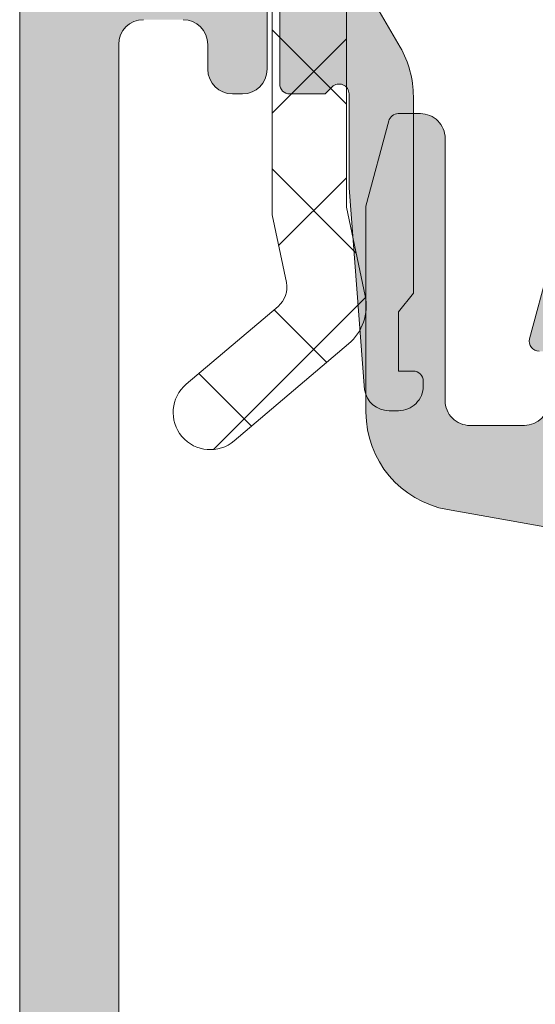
# Model space of a CAD drawing. Header units: millimetres. Extents: x 144573 to 336993, y 74252 to 247042.
# Tile 85 of 256: x 146734 to 146744, y 190108 to 190128. Entities that reach past the tile are written whole.
import ezdxf

# ---------------------------------------------------------------- set-up
doc = ezdxf.new("R2010")
doc.units = ezdxf.units.MM
doc.layers.add('FASÁDA DETAILNÍ', color=255, linetype='Continuous', lineweight=0)

msp = doc.modelspace()

# ---------------------------------------------------------------- hatches: boundary and pattern name
at = {"layer": 'FASÁDA DETAILNÍ'}
h = msp.add_hatch(dxfattribs=at)
h.set_pattern_fill('ANSI37', color=256, scale=0.625, angle=90, style=0)
h.set_pattern_definition([(135, (147661.4800355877, 196355.2586091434), (-1.403165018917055, -1.403165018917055), []), (225, (147661.4800355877, 196355.2586091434), (1.403165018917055, -1.403165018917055), [])])
edge = h.paths.add_edge_path()
edge.add_ellipse((146745.2825155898, 190135.1454342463), major_axis=(-5.0394670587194, 0), ratio=1, start_angle=299.79178446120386, end_angle=355.0355387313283, ccw=False)
edge.add_ellipse((146742.9277153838, 190139.2585187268), major_axis=(-0.3000000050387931, 0), ratio=1, start_angle=270.00069261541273, end_angle=299.79217298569, ccw=False)
edge.add_line((146742.9277117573, 190139.5585187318), (146743.4619957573, 190139.5585217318))
edge.add_ellipse((146743.4619969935, 190139.258521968), major_axis=(-0.2999997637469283, 0), ratio=1, start_angle=179.9999548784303, end_angle=270.0002361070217, ccw=False)
edge.add_line((146743.7619967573, 190139.2585217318), (146743.7619967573, 190137.7085247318))
edge.add_ellipse((146744.0620073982, 190137.7085323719), major_axis=(-0.3000106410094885, 0), ratio=1, start_angle=0.001459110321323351, end_angle=89.9956760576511)
edge.add_line((146744.0619847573, 190137.4085217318), (146745.4619667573, 190137.4085107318))
edge.add_ellipse((146745.4619639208, 190137.1085208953), major_axis=(-0.2999898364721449, 0), ratio=1, start_angle=180.0003507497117, end_angle=269.999458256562, ccw=False)
edge.add_line((146745.7619537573, 190137.1085227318), (146745.7619537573, 190135.4085107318))
edge.add_ellipse((146745.4619436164, 190135.4085178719), major_axis=(-0.3000101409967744, 0), ratio=1, start_angle=90.00441943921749, end_angle=179.9986363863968, ccw=False)
edge.add_line((146745.4619667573, 190135.1085077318), (146743.8981357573, 190135.1085187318))
edge.add_ellipse((146743.8652787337, 190134.8073596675), major_axis=(-0.3029461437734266, 0), ratio=1, start_angle=-96.22645090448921, end_angle=13.48357731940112)
edge.add_ellipse((146732.5493144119, 190126.1024365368), major_axis=(-14.00076634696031, 0), ratio=1, start_angle=195.3017322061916, end_angle=218.0756200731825, ccw=False)
edge.add_ellipse((146746.5415521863, 190129.9091501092), major_axis=(-0.5004721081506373, 0), ratio=1, start_angle=12.91760852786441, end_angle=129.8066343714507)
edge.add_line((146746.8619537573, 190129.5246827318), (146746.8619537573, 190137.8079617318))
edge.add_ellipse((146746.3619540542, 190137.8079612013), major_axis=(-0.4999997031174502, 0), ratio=1, start_angle=180.0000607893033, end_angle=240.0000196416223)
edge.add_line((146746.6119537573, 190138.2409737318), (146746.3119537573, 190138.4141797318))
edge.add_ellipse((146746.5619534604, 190138.8471922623), major_axis=(-0.4999997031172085, 0), ratio=1, start_angle=6.078930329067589e-05, end_angle=60.00001964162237, ccw=False)
edge.add_line((146746.0619537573, 190138.8471917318), (146746.0619537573, 190140.4765397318))
edge.add_ellipse((146747.0619531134, 190140.476540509), major_axis=(-0.9999993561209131, 0), ratio=1, start_angle=-59.949661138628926, end_angle=4.4528618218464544e-05, ccw=False)
edge.add_ellipse((146742.9056263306, 190147.6609212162), major_axis=(-7.30002344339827, 0), ratio=1, start_angle=120.0503545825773, end_angle=168.7144463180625)
edge.add_ellipse((146749.9619633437, 190145.8456891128), major_axis=(-0.3999905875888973, 0), ratio=1, start_angle=255.1470247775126, end_angle=339.4981705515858)
edge.add_ellipse((146743.6128652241, 190148.2197560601), major_axis=(-6.378448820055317, 0), ratio=1, start_angle=104.45259778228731, end_angle=159.4981254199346, ccw=False)
edge.add_line((146745.2047917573, 190142.0431567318), (146743.7940847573, 190141.6795697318))
edge.add_line((146743.7940847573, 190141.6795697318), (146742.9313837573, 190141.4694567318))
edge.add_ellipse((146744.2619487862, 190136.1328340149), major_axis=(-5.499995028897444, 0), ratio=1, start_angle=-76.00004503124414, end_angle=3.42021868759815e-05)
edge.add_line((146738.7619537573, 190136.1328307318), (146738.7619537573, 190123.7148027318))
edge.add_line((146738.7619537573, 190123.7148027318), (146739.0495727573, 190122.3517457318))
edge.add_ellipse((146738.5603464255, 190122.2485131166), major_axis=(-0.4999993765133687, 0), ratio=1, start_angle=130.2837515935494, end_angle=191.9153007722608, ccw=False)
edge.add_line((146738.8836327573, 190121.8670877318), (146737.0270247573, 190120.2934767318))
edge.add_ellipse((146737.5119542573, 190119.7213377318), major_axis=(-0.749999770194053, 0), ratio=1, start_angle=-49.71629384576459, end_angle=130.2837061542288)
edge.add_line((146737.9968837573, 190119.1491987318), (146740.3085277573, 190121.1084847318))
edge.add_ellipse((146739.6619555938, 190121.8713363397), major_axis=(-0.999999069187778, 0), ratio=1, start_angle=130.2836986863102, end_angle=191.915247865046)
edge.add_line((146740.6404087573, 190122.0778007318), (146740.2619537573, 190123.8713377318))
edge.add_line((146740.2619537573, 190123.8713377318), (146740.2619537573, 190135.5815387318))
h = msp.add_hatch(color=256, dxfattribs=at)
edge = h.paths.add_edge_path()
edge.add_line((146741.3159537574, 190121.7585187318), (146741.6159537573, 190122.1317237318))
edge.add_line((146741.6159537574, 190122.1317237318), (146741.6159537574, 190126.1049287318))
edge.add_ellipse((146739.615946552, 190126.1049271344), major_axis=(-2.000007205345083, 0), ratio=1, start_angle=180.0000457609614, end_angle=209.9999336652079)
edge.add_line((146741.3480047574, 190127.1049287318), (146740.7839027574, 190128.0819807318))
edge.add_ellipse((146742.5159609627, 190129.0819823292), major_axis=(-2.000007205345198, 0), ratio=1, start_angle=4.5760961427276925e-05, end_angle=29.99993366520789, ccw=False)
edge.add_line((146740.5159537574, 190129.0819807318), (146740.5159537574, 190134.8018147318))
edge.add_ellipse((146741.0159533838, 190134.8018151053), major_axis=(-0.4999996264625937, 0), ratio=1, start_angle=-90.00004280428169, end_angle=4.28042947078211e-05, ccw=False)
edge.add_line((146741.0159537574, 190135.3018147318), (146742.9159537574, 190135.3018147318))
edge.add_ellipse((146742.9162117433, 190135.8015567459), major_axis=(-0.4997420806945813, 0), ratio=1, start_angle=89.97042173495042, end_angle=180.0295782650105)
edge.add_line((146743.4159537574, 190135.8018147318), (146743.4159537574, 190136.8018147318))
edge.add_ellipse((146742.9162117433, 190136.8020727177), major_axis=(-0.49974208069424, 0), ratio=1, start_angle=179.9704217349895, end_angle=270.0295782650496)
edge.add_line((146742.9159537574, 190137.3018147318), (146741.9159537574, 190137.3018147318))
edge.add_ellipse((146741.915693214, 190137.8015541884), major_axis=(-0.4997395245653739, 0), ratio=1, start_angle=-0.029871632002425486, end_angle=90.02987163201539, ccw=False)
edge.add_line((146741.4159537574, 190137.8018147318), (146741.4159537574, 190138.8018147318))
edge.add_ellipse((146740.9162056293, 190138.8020686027), major_axis=(-0.4997481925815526, 0), ratio=1, start_angle=179.9708938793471, end_angle=270.0288769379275)
edge.add_line((146740.9159537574, 190139.3018167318), (146740.6829227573, 190139.3018167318))
edge.add_ellipse((146740.6829222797, 190138.8018175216), major_axis=(-0.4999992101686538, 0), ratio=1, start_angle=269.9999452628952, end_angle=306.2493129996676)
edge.add_ellipse((146742.5159601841, 190136.3018141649), major_axis=(-3.600006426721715, 0), ratio=1, start_angle=306.2493860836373, end_angle=359.9999591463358)
edge.add_line((146738.9159537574, 190136.3018167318), (146738.9159537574, 190126.3585187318))
edge.add_ellipse((146739.115953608, 190126.3585185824), major_axis=(-0.1999998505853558, 0), ratio=1, start_angle=-4.28043988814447e-05, end_angle=90.00004280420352)
edge.add_line((146739.1159537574, 190126.1585187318), (146739.8331747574, 190126.1585187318))
edge.add_line((146739.8331747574, 190126.1585187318), (146739.9740737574, 190126.2994797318))
edge.add_ellipse((146740.1159536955, 190126.1585183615), major_axis=(-0.2000000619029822, 0), ratio=1, start_angle=180.0001060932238, end_angle=315.18607561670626, ccw=False)
edge.add_line((146740.3159537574, 190126.1585187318), (146740.3159537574, 190124.2589497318))
edge.add_line((146740.3159537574, 190124.2589497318), (146740.6302717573, 190120.1803017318))
edge.add_ellipse((146741.1241163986, 190120.25851924), major_axis=(-0.5000005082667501, 0), ratio=1, start_angle=9.000022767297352, end_angle=89.99992652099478)
edge.add_line((146741.1241157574, 190119.7585187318), (146741.3159537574, 190119.7585187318))
edge.add_ellipse((146741.3159541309, 190120.2585183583), major_axis=(-0.49999962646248, 0), ratio=1, start_angle=89.99995719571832, end_angle=180.0000428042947)
edge.add_line((146741.8159537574, 190120.2585187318), (146741.8159537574, 190120.3585187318))
edge.add_ellipse((146741.6159539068, 190120.3585188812), major_axis=(-0.1999998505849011, 0), ratio=1, start_angle=179.9999571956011, end_angle=270.0000428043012)
edge.add_line((146741.6159537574, 190120.5585187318), (146741.3159537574, 190120.5585187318))
edge.add_line((146741.3159537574, 190120.5585187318), (146741.3159537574, 190121.7585187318))
h = msp.add_hatch(color=256, dxfattribs=at)
edge = h.paths.add_edge_path()
edge.add_arc((146734.1620212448, 190135.7584514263), 0.5000674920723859, 90.00773245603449, 179.9922675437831, ccw=False)
edge.add_line((146734.1619537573, 190136.2585189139), (146738.1619537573, 190136.2585189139))
edge.add_arc((146738.1618862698, 190135.7584514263), 0.5000674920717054, 360.0077324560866, 449.99226754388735, ccw=False)
edge.add_line((146738.6619537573, 190135.7585189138), (146738.6619537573, 190134.4584700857))
edge.add_arc((146738.1619168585, 190134.4585069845), 0.5000369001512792, 270.0042279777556, 359.99577202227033, ccw=False)
edge.add_line((146738.1619537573, 190133.9584700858), (146737.6619537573, 190133.9584700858))
edge.add_line((146737.6619537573, 190133.9584700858), (146737.6619537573, 190134.9584700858))
edge.add_line((146737.6619537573, 190134.9584700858), (146736.1619537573, 190134.9584700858))
edge.add_arc((146736.1619167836, 190133.9585070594), 0.9999630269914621, 449.9978814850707, 540.0021185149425)
edge.add_line((146735.1619537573, 190133.9584700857), (146735.1619537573, 190129.9584700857))
edge.add_arc((146736.162030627, 190129.9585469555), 1.000076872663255, 180.0044039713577, 269.9955960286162)
edge.add_line((146736.1619537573, 190128.9584700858), (146737.6619537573, 190128.9584700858))
edge.add_line((146737.6619537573, 190128.9584700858), (146737.6619537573, 190129.9584700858))
edge.add_line((146737.6619537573, 190129.9584700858), (146738.1619537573, 190129.9584700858))
edge.add_arc((146738.1620112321, 190129.4585275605), 0.4999425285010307, -0.006586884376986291, 90.0065868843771, ccw=False)
edge.add_line((146738.6619537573, 190129.4584700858), (146738.6619537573, 190126.6584822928))
edge.add_arc((146738.1619537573, 190126.6584822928), 0.5000000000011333, 270.0000000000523, 360.0000000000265, ccw=False)
edge.add_line((146738.1619537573, 190126.1584822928), (146737.9619537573, 190126.1584822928))
edge.add_arc((146737.9619537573, 190126.6584822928), 0.5000000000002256, 179.9999999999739, 269.99999999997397, ccw=False)
edge.add_line((146737.4619537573, 190126.6584822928), (146737.4619537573, 190127.1584822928))
edge.add_arc((146736.9619186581, 190127.1584471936), 0.500035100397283, 360.0040217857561, 449.9959782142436)
edge.add_line((146736.9619537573, 190127.6584822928), (146736.1619507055, 190127.6584822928))
edge.add_arc((146736.161967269, 190127.1584657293), 0.5000165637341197, 90.00189796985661, 179.9981020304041)
edge.add_line((146735.6619507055, 190127.1584822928), (146735.6619507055, 190095.8584883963))
edge.add_line((146735.6619507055, 190095.8584883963), (146736.0943473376, 190089.8200307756))
edge.add_arc((146737.0935670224, 190089.8584868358), 0.9999594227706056, 182.2040028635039, 269.9999999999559)
edge.add_line((146737.0935670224, 190088.858527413), (146743.762019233, 190088.858527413))
edge.add_arc((146743.762019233, 190089.358527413), 0.5000000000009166, 270.0000000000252, 359.9999999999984)
edge.add_line((146744.262019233, 190089.358527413), (146744.262019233, 190090.258527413))
edge.add_arc((146744.762019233, 190090.258527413), 0.5000000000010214, 90.00000000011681, 180.0000000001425, ccw=False)
edge.add_line((146744.762019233, 190090.758527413), (146746.1620207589, 190090.758527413))
edge.add_arc((146746.4295413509, 190090.8373638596), 0.278895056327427, 196.4198764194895, 271.1645893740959)
edge.add_line((146746.4352097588, 190090.558526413), (146746.8888037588, 190090.558526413))
edge.add_arc((146746.8944644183, 190090.8373945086), 0.2789255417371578, 268.8371299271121, 343.5754054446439)
edge.add_line((146747.1620077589, 190090.758527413), (146749.0420187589, 190090.758527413))
edge.add_arc((146749.0420187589, 190090.458527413), 0.3000000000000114, 360.00000000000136, 450, ccw=False)
edge.add_line((146749.3420187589, 190090.458527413), (146749.3420187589, 190089.478553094))
edge.add_arc((146749.0420187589, 190089.478553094), 0.2999999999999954, 270.0000000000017, 360.00000000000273, ccw=False)
edge.add_line((146749.0420187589, 190089.178553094), (146746.2820207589, 190089.178553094))
edge.add_arc((146746.2820207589, 190089.058553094), 0.1200000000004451, 449.9999999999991, 540)
edge.add_line((146746.1620207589, 190089.058553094), (146746.1620207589, 190084.758527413))
edge.add_arc((146746.6620207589, 190084.758527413), 0.5000000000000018, 179.9999999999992, 269.9999999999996)
edge.add_line((146746.6620207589, 190084.258527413), (146747.3620207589, 190084.258527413))
edge.add_line((146747.3620207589, 190084.258527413), (146749.7548410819, 190085.6400228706))
edge.add_arc((146749.8239009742, 190085.5204076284), 0.1381197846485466, -1.0322764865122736e-10, 119.9999999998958, ccw=False)
edge.add_line((146749.9620207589, 190085.5204076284), (146749.9620207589, 190081.758527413))
edge.add_arc((146751.9620207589, 190081.758527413), 1.999999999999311, 180.0000000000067, 270.0000000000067)
edge.add_line((146751.9620207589, 190079.758527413), (146752.5300161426, 190079.758527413))
edge.add_arc((146752.5300161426, 190079.258527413), 0.5000000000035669, 415.52092823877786, 449.99999999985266, ccw=False)
edge.add_arc((146749.9825428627, 190075.5490288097), 4.999999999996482, 365.34922800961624, 415.5209282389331, ccw=False)
edge.add_arc((146754.8238940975, 190075.9966471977), 0.1381197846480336, 240.0000000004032, 367.70243749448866, ccw=False)
edge.add_line((146754.7548342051, 190075.8770319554), (146752.3620138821, 190077.258527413))
edge.add_line((146752.3620138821, 190077.258527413), (146751.6620138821, 190077.258527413))
edge.add_arc((146751.6620138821, 190076.758527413), 0.5, 450, 540)
edge.add_line((146751.1620138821, 190076.758527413), (146751.1620138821, 190072.458501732))
edge.add_arc((146751.2820138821, 190072.458501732), 0.1199999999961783, 180, 269.9999999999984)
edge.add_line((146751.2820138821, 190072.338501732), (146754.0420118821, 190072.338501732))
edge.add_arc((146754.0420118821, 190072.0385017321), 0.2999999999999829, 0, 90.00000000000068, ccw=False)
edge.add_line((146754.3420118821, 190072.0385017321), (146754.3420118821, 190071.058527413))
edge.add_arc((146754.0420118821, 190071.058527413), 0.300000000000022, 270.00000000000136, 360, ccw=False)
edge.add_line((146754.0420118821, 190070.758527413), (146752.1620008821, 190070.758527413))
edge.add_arc((146751.8944575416, 190070.6796603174), 0.2789255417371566, 376.4245945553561, 451.1628700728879)
edge.add_line((146751.8887968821, 190070.958528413), (146751.4352028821, 190070.958528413))
edge.add_arc((146751.4295344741, 190070.6796909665), 0.2788950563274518, 448.8354106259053, 523.5801235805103)
edge.add_line((146751.1620138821, 190070.758527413), (146748.1619553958, 190070.758527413))
edge.add_line((146748.1619553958, 190070.758527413), (146747.4618525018, 190071.4585997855))
edge.add_line((146747.4618525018, 190071.4585997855), (146747.4618525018, 190072.058605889))
edge.add_line((146747.4618525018, 190072.058605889), (146749.0618586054, 190072.058605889))
edge.add_arc((146749.0618491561, 190072.5586153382), 0.5000094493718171, 270.0010827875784, 359.9989172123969)
edge.add_line((146749.5618586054, 190072.5586058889), (146749.5618586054, 190072.9540339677))
edge.add_arc((146749.0618586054, 190072.9540339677), 0.5000000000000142, 360.0000000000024, 375.0000000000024)
edge.add_line((146749.5448215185, 190073.0834434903), (146749.1606127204, 190074.5173302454))
edge.add_arc((146748.1946868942, 190074.2585112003), 1.000000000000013, 375.0000000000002, 450.0000000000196)
edge.add_line((146748.1946868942, 190075.2585112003), (146742.4618647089, 190075.2585112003))
edge.add_line((146742.4618647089, 190075.2585112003), (146742.4618647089, 190072.058605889))
edge.add_line((146742.4618647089, 190072.058605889), (146743.2618525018, 190072.058605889))
edge.add_line((146743.2618525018, 190072.058605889), (146743.2618525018, 190071.4585997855))
edge.add_line((146743.2618525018, 190071.4585997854), (146742.0494196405, 190070.758618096))
edge.add_line((146742.0494196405, 190070.758618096), (146740.9618647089, 190070.758618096))
edge.add_line((146740.9618647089, 190070.758618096), (146740.9618647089, 190085.758527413))
edge.add_arc((146740.4618647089, 190085.758527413), 0.5000000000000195, 359.9999999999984, 450.0000000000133)
edge.add_line((146740.4618647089, 190086.258527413), (146734.6619537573, 190086.258527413))
edge.add_arc((146734.6619537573, 190087.258527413), 1, 180, 270.00000000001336, ccw=False)
edge.add_line((146733.6619537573, 190087.258527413), (146733.6619537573, 190135.7585189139))
edge = h.paths.add_edge_path(flags=16)
edge.add_line((146743.2618525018, 190076.8585112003), (146747.6618525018, 190076.8585112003))
edge.add_arc((146747.6618525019, 190077.3585112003), 0.5000000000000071, 270.0000000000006, 359.9999999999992)
edge.add_line((146748.1618525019, 190077.3585112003), (146748.1618525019, 190081.7585112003))
edge.add_arc((146747.6618525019, 190081.7585112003), 0.4999999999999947, 359.9999999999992, 450.0000000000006)
edge.add_line((146747.6618525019, 190082.2585112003), (146743.2618525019, 190082.2585112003))
edge.add_arc((146743.2618525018, 190081.7585112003), 0.5, 450, 540)
edge.add_line((146742.7618525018, 190081.7585112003), (146742.7618525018, 190077.3585112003))
edge.add_arc((146743.2618525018, 190077.3585112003), 0.4999999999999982, 180, 270.0000000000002)
h = msp.add_hatch(color=256, dxfattribs=at)
edge = h.paths.add_edge_path(flags=16)
edge.add_line((146746.1581687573, 190118.5586627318), (146750.3579187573, 190118.5586627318))
edge.add_ellipse((146750.3579191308, 190119.0586623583), major_axis=(-0.49999962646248, 0), ratio=1, start_angle=89.99995719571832, end_angle=180.0000428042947)
edge.add_line((146750.8579187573, 190119.0586627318), (146750.8579187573, 190123.4586867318))
edge.add_ellipse((146750.3579191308, 190123.4586871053), major_axis=(-0.4999996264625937, 0), ratio=1, start_angle=179.9999571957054, end_angle=270.0000428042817)
edge.add_line((146750.3579187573, 190123.9586867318), (146746.1581697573, 190123.9586867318))
edge.add_ellipse((146746.1581702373, 190123.4586862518), major_axis=(-0.5000004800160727, 0), ratio=1, start_angle=270.000055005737, end_angle=359.9999449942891)
edge.add_line((146745.6581697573, 190123.4586867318), (146745.6581687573, 190119.0586627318))
edge.add_ellipse((146746.1581683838, 190119.0586623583), major_axis=(-0.4999996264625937, 0), ratio=1, start_angle=-4.280429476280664e-05, end_angle=90.00004280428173)
edge = h.paths.add_edge_path()
edge.add_line((146749.0715727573, 190116.5602817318), (146742.3085727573, 190117.7600417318))
edge.add_arc((146742.6579171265, 190119.7292933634), 1.999998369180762, 179.9999607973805, 259.94040986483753, ccw=False)
edge.add_line((146740.6579187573, 190119.7292947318), (146740.6579187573, 190123.8942677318))
edge.add_line((146740.6579187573, 190123.8942677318), (146741.1181997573, 190125.6120567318))
edge.add_arc((146741.3113848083, 190125.560292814), 0.1999999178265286, 90.00001461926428, 164.999961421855, ccw=False)
edge.add_line((146741.3113847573, 190125.7602927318), (146741.7579187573, 190125.7602927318))
edge.add_arc((146741.7579191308, 190125.2602931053), 0.49999962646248, -4.28042947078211e-05, 90.00004280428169, ccw=False)
edge.add_line((146742.2579187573, 190125.2602927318), (146742.2579187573, 190119.9602927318))
edge.add_arc((146742.7579183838, 190119.9602923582), 0.4999996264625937, 179.9999571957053, 270.0000428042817)
edge.add_line((146742.7579187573, 190119.4602927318), (146743.8581687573, 190119.4602927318))
edge.add_arc((146743.8581682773, 190119.9602932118), 0.5000004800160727, 270.000055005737, 359.9999449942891)
edge.add_line((146744.3581687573, 190119.9602927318), (146744.3581687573, 190120.9602927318))
edge.add_line((146744.3581687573, 190120.9602927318), (146744.1581687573, 190120.9602927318))
edge.add_arc((146744.1581690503, 190121.1602928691), 0.200000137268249, 164.9999946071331, 269.9999160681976, ccw=False)
edge.add_line((146743.9649837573, 190121.2120567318), (146744.3581697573, 190122.6794447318))
edge.add_line((146744.3581697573, 190122.6794447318), (146744.3581697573, 190124.7602927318))
edge.add_arc((146745.3581707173, 190124.7602917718), 1.000000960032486, 90.00005500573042, 179.9999449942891, ccw=False)
edge.add_line((146745.3581697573, 190125.7602927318), (146756.2576717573, 190125.7602927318))
edge.add_arc((146756.257672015, 190125.3602923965), 0.4000003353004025, -29.999916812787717, 90.0000369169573, ccw=False)
edge.add_line((146756.6040827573, 190125.1602927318), (146756.1059167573, 190124.2974447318))
edge.add_line((146756.1059167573, 190124.2974447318), (146755.6780467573, 190122.8052837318))
edge.add_arc((146755.3896679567, 190122.8879751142), 0.3000003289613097, 239.8207587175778, 343.9999831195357, ccw=False)
edge.add_line((146755.2388557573, 190122.6286377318), (146752.7732447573, 190124.0603727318))
edge.add_line((146752.7732447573, 190124.0603727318), (146752.3528257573, 190124.0603727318))
edge.add_arc((146752.3493332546, 190123.8688044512), 0.1916001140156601, 88.95554997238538, 182.5222219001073)
edge.add_line((146752.1579187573, 190123.8603727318), (146752.1579187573, 190117.3709337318))
edge.add_arc((146752.3570852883, 190117.3526959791), 0.1999998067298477, 174.767995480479, 294.1409481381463)
edge.add_line((146752.4388817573, 190117.1701877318), (146754.8225667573, 190118.2385087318))
edge.add_arc((146754.9043635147, 190118.056000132), 0.2000002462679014, 21.973797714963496, 114.14098223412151, ccw=False)
edge.add_line((146755.0898347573, 190118.1308367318), (146755.9061947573, 190116.1076087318))
edge.add_arc((146755.5352528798, 190115.9579356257), 0.3999998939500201, -90.00001754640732, 21.973817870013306, ccw=False)
edge.add_line((146755.5352527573, 190115.5579357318), (146753.4711057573, 190115.5579347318))
edge.add_arc((146753.4711048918, 190115.8579343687), 0.2999996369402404, 217.9049134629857, 270.00016529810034, ccw=False)
edge.add_arc((146752.9976853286, 190115.4893238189), 0.3000002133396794, 37.90465250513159, 105.9998620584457)
edge.add_line((146752.9149947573, 190115.7777027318), (146752.1571057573, 190115.5603807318))
edge.add_arc((146752.1571053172, 190117.1603797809), 1.599999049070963, 211.5923944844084, 270.0000157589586, ccw=False)
edge.add_arc((146750.3683332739, 190116.060247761), 0.4999999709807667, 31.5923359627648, 89.99845491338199)
edge.add_line((146750.3683467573, 190116.5602477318), (146749.0715727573, 190116.5602817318))

# ---------------------------------------------------------------- linework, layer by layer
for p, q in [((146733.6619537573, 190087.258527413), (146733.6619537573, 190135.7585189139)), ((146738.6619537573, 190129.4584700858), (146738.6619537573, 190126.6584822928)), ((146735.6619507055, 190127.1584822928), (146735.6619507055, 190095.8584883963)), ((146737.4619537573, 190126.6584822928), (146737.4619537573, 190127.1584822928)), ((146738.1619537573, 190126.1584822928), (146737.9619537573, 190126.1584822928))]:
    msp.add_line(p, q, dxfattribs=at)
at = {"layer": 'FASÁDA DETAILNÍ', "extrusion": (0, 0, -1)}
for points in [[(-146738.9159537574, 190136.3018167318), (-146738.9159537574, 190126.3585187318), (-146738.9159537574, 190126.3585187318, -0.414214), (-146739.1159537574, 190126.1585187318), (-146739.8331747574, 190126.1585187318), (-146739.9740737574, 190126.2994797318), (-146739.9740737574, 190126.2994797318, 0.669353), (-146740.3159537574, 190126.1585187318), (-146740.3159537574, 190124.2589497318), (-146740.6302717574, 190120.1803017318), (-146740.6302717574, 190120.1803017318, -0.368919), (-146741.1241157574, 190119.7585187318), (-146741.3159537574, 190119.7585187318), (-146741.3159537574, 190119.7585187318, -0.414214), (-146741.8159537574, 190120.2585187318), (-146741.8159537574, 190120.3585187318), (-146741.8159537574, 190120.3585187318, -0.414214), (-146741.6159537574, 190120.5585187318), (-146741.3159537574, 190120.5585187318), (-146741.3159537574, 190121.7585187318), (-146741.3159537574, 190121.7585187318), (-146741.6159537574, 190122.1317237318), (-146741.6159537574, 190126.1049287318), (-146741.6159537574, 190126.1049287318, -0.131652), (-146741.3480047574, 190127.1049287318), (-146740.7839027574, 190128.0819807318)], [(-146738.7619537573, 190136.1328307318), (-146738.7619537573, 190123.7148027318), (-146739.0495727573, 190122.3517457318), (-146739.0495727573, 190122.3517457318, 0.275594), (-146738.8836327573, 190121.8670877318), (-146737.0270247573, 190120.2934767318), (-146737.0270247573, 190120.2934767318, -1), (-146737.9968837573, 190119.1491987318), (-146740.3085277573, 190121.1084847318), (-146740.3085277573, 190121.1084847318, -0.275594), (-146740.6404087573, 190122.0778007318), (-146740.2619537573, 190123.8713377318), (-146740.2619537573, 190135.5815387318)]]:
    msp.add_lwpolyline(points, format="xyb", dxfattribs=at)
at = {"layer": 'FASÁDA DETAILNÍ'}
for points in [[(146749.0715727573, 190116.5602817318), (146742.3085727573, 190117.7600417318), (146742.3085727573, 190117.7600417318, -0.363676), (146740.6579187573, 190119.7292947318), (146740.6579187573, 190123.8942677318), (146741.1181997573, 190125.6120567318), (146741.1181997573, 190125.6120567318, -0.339454), (146741.3113847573, 190125.7602927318), (146741.7579187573, 190125.7602927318), (146741.7579187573, 190125.7602927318, -0.414214), (146742.2579187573, 190125.2602927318), (146742.2579187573, 190119.9602927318), (146742.2579187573, 190119.9602927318, 0.414214), (146742.7579187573, 190119.4602927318), (146743.8581687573, 190119.4602927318), (146743.8581687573, 190119.4602927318, 0.414213), (146744.3581687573, 190119.9602927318)], [(146744.1581687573, 190120.9602927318, -0.493145), (146743.9649837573, 190121.2120567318), (146744.3581697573, 190122.6794447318)]]:
    msp.add_lwpolyline(points, format="xyb", dxfattribs=at)
for centre, radius, start, end in [((146736.161967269, 190127.1584657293), 0.5000165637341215, 90.00189797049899, 179.9981020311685), ((146736.9619186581, 190127.1584471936), 0.5000351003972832, 0.004021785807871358, 89.99597821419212), ((146737.9619537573, 190126.6584822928), 0.5000000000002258, 180, 270), ((146738.1619537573, 190126.6584822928), 0.5000000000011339, 270, 0)]:
    msp.add_arc(centre, radius, start, end, dxfattribs=at)

doc.saveas('drawing.dxf')
